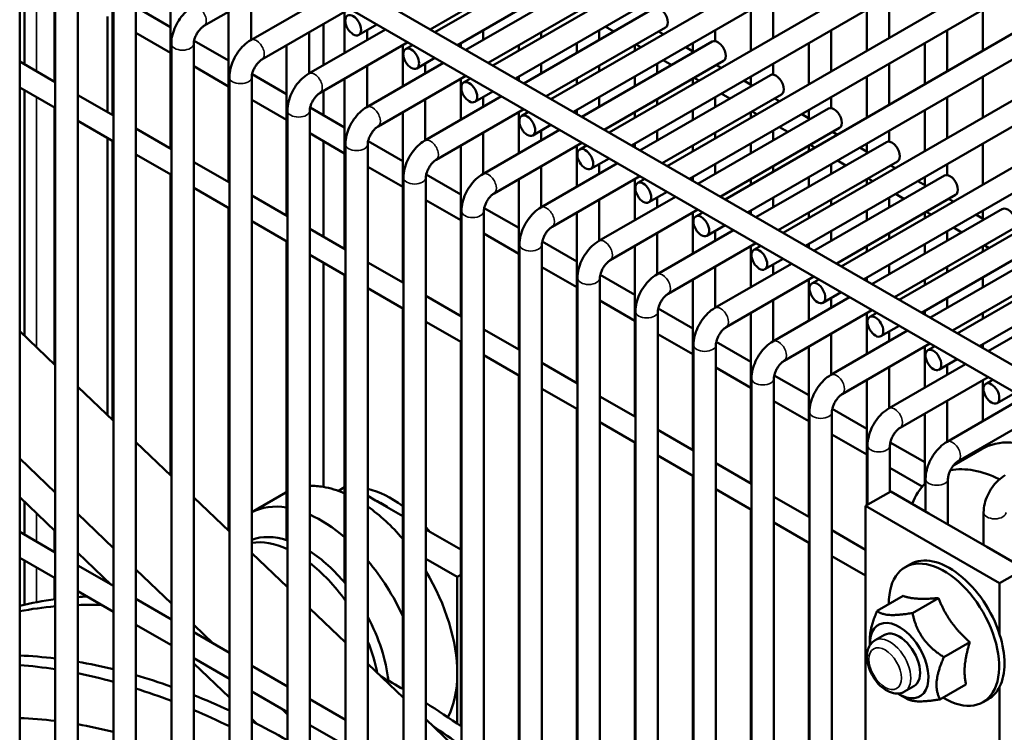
# Model space of a CAD drawing. Header units: inches. Extents: x 1 to 237, y 4 to 150.
# Tile 225 of 237: x 218.61 to 223.8, y 72.9 to 76.67. Entities that reach past the tile are written whole.
import ezdxf

# ---------------------------------------------------------------- set-up
doc = ezdxf.new("R2010")
doc.units = ezdxf.units.IN
doc.header["$LTSCALE"] = 7
doc.header["$MEASUREMENT"] = 0
doc.layers.add('Visible (ANSI)', color=7, linetype='Continuous', lineweight=50)
doc.layers.add('Visible Narrow (ANSI)', color=7, linetype='Continuous', lineweight=35)

msp = doc.modelspace()

# ---------------------------------------------------------------- linework, layer by layer
at = {"layer": 'Visible (ANSI)'}
for p, q in [((220.7998, 76.6013), (222.867, 77.7948)), ((220.9179, 76.5331), (222.9851, 77.7266)), ((218.9268, 77.6827), (225.0747, 74.1331)), ((218.7978, 77.6207), (225.0157, 74.0308)), ((221.106, 76.4245), (223.1732, 77.618)), ((221.2241, 76.3563), (223.2913, 77.5498)), ((221.4122, 76.2477), (223.4794, 77.4412)), ((221.5303, 76.1795), (223.5976, 77.373)), ((218.792, 77.2391), (218.792, 76.3393)), ((221.7184, 76.0709), (223.7857, 77.2644)), ((221.8365, 76.0027), (223.9038, 77.1962)), ((218.6079, 71.383), (218.6079, 77.0705)), ((222.0247, 75.8941), (224.0919, 77.0876)), ((219.0982, 77.0623), (219.0982, 76.1625)), ((222.1428, 75.8259), (224.21, 77.0194)), ((220.7746, 76.6158), (221.404, 76.9792)), ((218.633, 76.4311), (218.633, 76.9368)), ((218.796, 71.2509), (218.796, 76.8937)), ((218.9141, 71.1614), (218.9141, 76.8937)), ((219.4044, 76.8855), (219.4044, 75.9857)), ((219.5806, 76.6336), (220.0441, 76.9012)), ((220.9627, 76.5072), (221.6512, 76.9047)), ((222.3309, 75.7173), (224.3981, 76.9108)), ((222.449, 75.6491), (224.5162, 76.8426)), ((219.8278, 76.5591), (220.2322, 76.7926)), ((219.8288, 76.7769), (219.8288, 76.5597)), ((221.0809, 76.439), (221.7103, 76.8024)), ((222.5848, 76.7883), (222.5848, 76.5711)), ((223.1973, 76.7883), (223.1973, 76.5711)), ((219.1023, 71.0081), (219.1023, 76.7169)), ((219.2204, 70.9049), (219.2204, 76.7169)), ((219.2223, 76.7329), (219.4044, 76.6277)), ((219.7107, 76.7087), (219.7107, 75.8089)), ((219.8868, 76.4568), (220.3503, 76.7244)), ((220.3231, 76.7087), (220.3231, 76.4915)), ((221.269, 76.3304), (221.9574, 76.7279)), ((222.4667, 76.7201), (222.4667, 76.5029)), ((222.6371, 75.5405), (224.7044, 76.734)), ((223.0792, 76.7201), (223.0792, 76.5029)), ((223.6916, 76.7201), (223.6916, 76.5029)), ((219.0722, 76.1776), (219.0722, 76.6832)), ((222.7552, 75.4723), (224.8225, 76.6658)), ((220.134, 76.3823), (220.5384, 76.6158)), ((220.2106, 76.4265), (220.2106, 76.6438)), ((220.3978, 76.5864), (220.4935, 76.6417)), ((220.4412, 76.6115), (220.4412, 76.5597)), ((221.0537, 76.6115), (221.0537, 76.5597)), ((221.3871, 76.2622), (222.0165, 76.6256)), ((221.6661, 76.6115), (221.6661, 76.5597)), ((221.7436, 76.6044), (221.6987, 76.6303)), ((222.0049, 76.5899), (221.9798, 76.6044)), ((222.2786, 76.6115), (222.2786, 76.5535)), ((222.891, 76.6115), (222.891, 76.3943)), ((223.5035, 76.6115), (223.5035, 76.3943)), ((219.2204, 76.5976), (219.4044, 76.4913)), ((219.5285, 76.5561), (219.7107, 76.4509)), ((220.135, 76.6001), (220.135, 76.3829)), ((221.3599, 76.6001), (221.3599, 76.5711)), ((221.5752, 76.1536), (222.2636, 76.5511)), ((222.9433, 75.3637), (225.0106, 76.5572)), ((219.4085, 70.7287), (219.4085, 76.5401)), ((219.5266, 70.6105), (219.5266, 76.5401)), ((220.0169, 76.5319), (220.0169, 75.6321)), ((220.193, 76.28), (220.6565, 76.5476)), ((220.6293, 76.5319), (220.6293, 76.3147)), ((220.645, 76.5119), (220.6816, 76.5331)), ((220.9356, 76.5433), (220.9356, 76.5229)), ((221.2418, 76.5319), (221.2418, 76.5029)), ((221.548, 76.5433), (221.548, 76.4915)), ((221.8543, 76.5319), (221.8543, 76.5029)), ((221.8868, 76.5217), (221.8617, 76.5362)), ((222.1679, 76.4958), (222.123, 76.5217)), ((222.1605, 76.5433), (222.1605, 76.5001)), ((222.7729, 76.5433), (222.7729, 76.3261)), ((223.3854, 76.5433), (223.3854, 76.3261)), ((220.704, 76.4096), (220.7998, 76.4649)), ((221.6933, 76.0854), (222.3227, 76.4488)), ((222.0498, 76.4276), (222.0049, 76.4535)), ((223.0615, 75.2955), (225.1287, 76.489)), ((218.6079, 76.4456), (218.796, 76.337)), ((219.5266, 76.4208), (219.7107, 76.3145)), ((220.4402, 76.2055), (220.8446, 76.439)), ((220.4412, 76.4233), (220.4412, 76.2061)), ((220.7475, 76.4347), (220.7475, 76.3829)), ((221.3599, 76.4347), (221.3599, 76.3829)), ((221.6661, 76.4233), (221.6661, 76.3943)), ((221.9724, 76.4347), (221.9724, 76.3829)), ((222.3111, 76.4131), (222.286, 76.4276)), ((222.5848, 76.4347), (222.5848, 76.3767)), ((223.1973, 76.4347), (223.1973, 76.2175)), ((219.7147, 70.409), (219.7147, 76.3633)), ((219.8328, 70.2737), (219.8328, 76.3633)), ((219.8347, 76.3793), (220.0169, 76.2741)), ((220.3231, 76.3551), (220.3231, 75.4553)), ((220.4993, 76.1032), (220.9627, 76.3708)), ((220.9356, 76.3551), (220.9356, 76.1379)), ((220.9512, 76.3351), (220.9879, 76.3563)), ((221.2418, 76.3665), (221.2418, 76.3461)), ((221.548, 76.3551), (221.548, 76.3261)), ((221.8543, 76.3665), (221.8543, 76.3147)), ((221.8814, 75.9768), (222.5699, 76.3743)), ((222.1605, 76.3551), (222.1605, 76.3261)), ((222.193, 76.3449), (222.1679, 76.3594)), ((222.4741, 76.319), (222.4293, 76.3449)), ((222.4667, 76.3665), (222.4667, 76.3233)), ((223.0792, 76.3665), (223.0792, 76.1493)), ((223.2496, 75.1869), (225.3168, 76.3804)), ((223.6916, 76.3665), (223.6916, 76.1493)), ((218.6079, 76.3092), (218.796, 76.2006)), ((218.633, 74.9973), (218.633, 76.2948)), ((223.3677, 75.1187), (225.4349, 76.3122)), ((218.9141, 76.2688), (219.1023, 76.1602)), ((219.8328, 76.244), (220.0169, 76.1377)), ((220.2106, 76.1623), (220.2106, 76.2902)), ((220.7464, 76.0287), (221.1509, 76.2622)), ((220.7475, 76.2465), (220.7475, 76.0293)), ((221.0102, 76.2328), (221.106, 76.2881)), ((221.0537, 76.2579), (221.0537, 76.2061)), ((221.6661, 76.2579), (221.6661, 76.2061)), ((221.9724, 76.2465), (221.9724, 76.2175)), ((221.9995, 75.9086), (222.6289, 76.272)), ((222.2786, 76.2579), (222.2786, 76.2061)), ((222.356, 76.2508), (222.3111, 76.2767)), ((222.6174, 76.2363), (222.5922, 76.2508)), ((222.891, 76.2579), (222.891, 76.1999)), ((223.5035, 76.2579), (223.5035, 76.0407)), ((218.792, 76.203), (218.792, 74.8453)), ((220.141, 76.2025), (220.3231, 76.0973)), ((220.8055, 75.9264), (221.269, 76.194)), ((221.548, 76.1897), (221.548, 76.1693)), ((222.1605, 76.1897), (222.1605, 76.1379)), ((222.1877, 75.8), (222.8761, 76.1975)), ((222.7729, 76.1897), (222.7729, 76.1465)), ((223.3854, 76.1897), (223.3854, 75.9725)), ((223.5558, 75.0101), (225.623, 76.2036)), ((220.0209, 70.0428), (220.0209, 76.1865)), ((220.139, 69.8873), (220.139, 76.1865)), ((220.6293, 76.1783), (220.6293, 75.2785)), ((221.2418, 76.1783), (221.2418, 75.9611)), ((221.2574, 76.1583), (221.2941, 76.1795)), ((221.8543, 76.1783), (221.8543, 76.1493)), ((222.4667, 76.1783), (222.4667, 76.1493)), ((222.4993, 76.1681), (222.4741, 76.1826)), ((222.7804, 76.1422), (222.7355, 76.1681)), ((223.6739, 74.9419), (225.7411, 76.1354)), ((218.9141, 76.1324), (219.1023, 76.0238)), ((219.2204, 76.092), (219.4085, 75.9834)), ((221.0527, 75.8519), (221.4571, 76.0854)), ((221.3165, 76.056), (221.4122, 76.1113)), ((222.3058, 75.7318), (222.9352, 76.0952)), ((222.6622, 76.074), (222.6174, 76.0999)), ((219.0722, 74.5774), (219.0722, 76.0412)), ((220.139, 76.0672), (220.3231, 75.9609)), ((221.0537, 76.0697), (221.0537, 75.8525)), ((221.3599, 76.0811), (221.3599, 76.0293)), ((221.9724, 76.0811), (221.9724, 76.0293)), ((222.2786, 76.0697), (222.2786, 76.0407)), ((222.5848, 76.0811), (222.5848, 76.0293)), ((222.9236, 76.0595), (222.8985, 76.074)), ((223.1973, 76.0811), (223.1973, 76.0231)), ((219.0982, 76.0262), (219.0982, 74.5525)), ((220.2106, 75.5203), (220.2106, 76.0259)), ((220.3272, 69.5357), (220.3272, 76.0097)), ((220.4453, 69.742), (220.4453, 76.0097)), ((220.4472, 76.0257), (220.6293, 75.9205)), ((220.9356, 76.0015), (220.9356, 75.1017)), ((221.1117, 75.7496), (221.5752, 76.0172)), ((221.548, 76.0015), (221.548, 75.7843)), ((221.5636, 75.9815), (221.6003, 76.0027)), ((221.8543, 76.0129), (221.8543, 75.9925)), ((222.1605, 76.0015), (222.1605, 75.9725)), ((222.4667, 76.0129), (222.4667, 75.9611)), ((222.4939, 75.6232), (223.1823, 76.0207)), ((222.7729, 76.0015), (222.7729, 75.9725)), ((222.8055, 75.9913), (222.7804, 76.0058)), ((223.0866, 75.9654), (223.0417, 75.9913)), ((223.0792, 76.0129), (223.0792, 75.9697)), ((223.6916, 76.0129), (223.6916, 75.7957)), ((219.2204, 75.9556), (219.4085, 75.847)), ((221.6227, 75.8792), (221.7184, 75.9345)), ((219.5266, 75.9152), (219.7147, 75.8066)), ((220.4453, 75.8904), (220.6293, 75.7841)), ((221.3589, 75.6751), (221.7633, 75.9086)), ((221.3599, 75.8929), (221.3599, 75.6757)), ((221.6661, 75.9043), (221.6661, 75.8525)), ((222.2786, 75.9043), (222.2786, 75.8525)), ((222.5848, 75.8929), (222.5848, 75.8639)), ((222.612, 75.555), (223.2414, 75.9184)), ((222.891, 75.9043), (222.891, 75.8525)), ((222.9685, 75.8972), (222.9236, 75.9231)), ((223.2298, 75.8827), (223.2047, 75.8972)), ((223.5035, 75.9043), (223.5035, 75.8463)), ((219.4044, 75.8494), (219.4044, 74.2597)), ((220.6334, 70.0705), (220.6334, 75.8329)), ((220.7515, 70.2007), (220.7515, 75.8329)), ((220.7534, 75.8489), (220.9356, 75.7437)), ((221.2418, 75.8247), (221.2418, 74.9249)), ((221.4179, 75.5728), (221.8814, 75.8404)), ((221.8543, 75.8247), (221.8543, 75.6075)), ((221.8699, 75.8047), (221.9066, 75.8259)), ((222.1605, 75.8361), (222.1605, 75.8157)), ((222.4667, 75.8247), (222.4667, 75.7957)), ((222.7729, 75.8361), (222.7729, 75.7843)), ((222.8001, 75.4464), (223.4886, 75.8439)), ((223.0792, 75.8247), (223.0792, 75.7957)), ((223.1117, 75.8145), (223.0866, 75.829)), ((223.3854, 75.8361), (223.3854, 75.7929)), ((219.5266, 75.7788), (219.7147, 75.6702)), ((223.3928, 75.7886), (223.3479, 75.8145)), ((219.8328, 75.7384), (220.0209, 75.6298)), ((221.6651, 75.4983), (222.0695, 75.7318)), ((221.9289, 75.7024), (222.0247, 75.7577)), ((221.9724, 75.7275), (221.9724, 75.6757)), ((222.5848, 75.7275), (222.5848, 75.6757)), ((222.9182, 75.3782), (223.5476, 75.7416)), ((223.1973, 75.7275), (223.1973, 75.6757)), ((223.2747, 75.7204), (223.2298, 75.7463)), ((223.5361, 75.7059), (223.5109, 75.7204)), ((219.7107, 75.6726), (219.7107, 73.9669)), ((220.7515, 75.7136), (220.9356, 75.6073)), ((221.0596, 75.6721), (221.2418, 75.5669)), ((221.6661, 75.7161), (221.6661, 75.4989)), ((222.891, 75.7161), (222.891, 75.6871)), ((220.9396, 70.3003), (220.9396, 75.6561)), ((221.0577, 70.3115), (221.0577, 75.6561)), ((221.548, 75.6479), (221.548, 74.7481)), ((221.7242, 75.396), (222.1877, 75.6636)), ((222.1605, 75.6479), (222.1605, 75.4307)), ((222.1761, 75.6279), (222.2128, 75.6491)), ((222.4667, 75.6593), (222.4667, 75.6389)), ((222.7729, 75.6479), (222.7729, 75.6189)), ((223.0792, 75.6593), (223.0792, 75.6075)), ((223.1063, 75.2696), (223.7948, 75.6671)), ((223.3854, 75.6479), (223.3854, 75.6189)), ((223.4179, 75.6377), (223.3928, 75.6522)), ((223.699, 75.6118), (223.6542, 75.6377)), ((223.6916, 75.6593), (223.6916, 75.6161)), ((219.8328, 75.602), (220.0209, 75.4934)), ((222.2351, 75.5256), (222.3309, 75.5809)), ((223.2244, 75.2014), (223.8538, 75.5648)), ((223.5809, 75.5436), (223.5361, 75.5695)), ((220.139, 75.5616), (220.3272, 75.453)), ((221.0577, 75.5368), (221.2418, 75.4305)), ((221.9713, 75.3215), (222.3758, 75.555)), ((221.9724, 75.5393), (221.9724, 75.3221)), ((222.2786, 75.5507), (222.2786, 75.4989)), ((222.891, 75.5507), (222.891, 75.4989)), ((223.1973, 75.5393), (223.1973, 75.5103)), ((223.5035, 75.5507), (223.5035, 75.4989)), ((220.0169, 75.4958), (220.0169, 73.9179)), ((221.2458, 70.2559), (221.2458, 75.4793)), ((221.364, 70.1832), (221.364, 75.4793)), ((221.3659, 75.4953), (221.548, 75.3901)), ((221.8543, 75.4711), (221.8543, 74.5713)), ((222.0304, 75.2192), (222.4939, 75.4868)), ((222.4667, 75.4711), (222.4667, 75.2539)), ((222.4823, 75.4511), (222.519, 75.4723)), ((222.7729, 75.4825), (222.7729, 75.4621)), ((223.0792, 75.4711), (223.0792, 75.4421)), ((223.3854, 75.4825), (223.3854, 75.4307)), ((223.4126, 75.0928), (224.101, 75.4903)), ((223.6916, 75.4711), (223.6916, 75.4421)), ((223.7242, 75.4609), (223.699, 75.4754)), ((220.139, 75.4252), (220.3272, 75.3166)), ((220.2106, 74.1992), (220.2106, 75.3839)), ((220.4453, 75.3848), (220.6334, 75.2762)), ((221.364, 75.36), (221.548, 75.2537)), ((222.2776, 75.1447), (222.682, 75.3782)), ((222.2786, 75.3625), (222.2786, 75.1453)), ((222.5414, 75.3488), (222.6371, 75.4041)), ((222.5848, 75.3739), (222.5848, 75.3221)), ((223.1973, 75.3739), (223.1973, 75.3221)), ((223.5035, 75.3625), (223.5035, 75.3335)), ((223.5307, 75.0246), (224.1601, 75.388)), ((220.3231, 75.319), (220.3231, 73.6934)), ((221.6721, 75.3185), (221.8543, 75.2133)), ((222.3366, 75.0424), (222.8001, 75.31)), ((223.0792, 75.3057), (223.0792, 75.2853)), ((223.6916, 75.3057), (223.6916, 75.2539)), ((223.7188, 74.916), (224.4072, 75.3135)), ((221.5521, 70.0053), (221.5521, 75.3025)), ((221.6702, 69.8425), (221.6702, 75.3025)), ((222.1605, 75.2943), (222.1605, 74.3945)), ((222.7729, 75.2943), (222.7729, 75.0771)), ((222.7885, 75.2743), (222.8252, 75.2955)), ((223.3854, 75.2943), (223.3854, 75.2653)), ((220.4453, 75.2484), (220.6334, 75.1398)), ((220.7515, 75.208), (220.9396, 75.0994)), ((222.5838, 74.9679), (222.9882, 75.2014)), ((222.8476, 75.172), (222.9433, 75.2273)), ((221.6702, 75.1832), (221.8543, 75.0769)), ((222.5848, 75.1857), (222.5848, 74.9685)), ((222.891, 75.1971), (222.891, 75.1453)), ((223.5035, 75.1971), (223.5035, 75.1453)), ((220.6293, 75.1422), (220.6293, 73.1325)), ((221.8583, 69.3029), (221.8583, 75.1257)), ((221.9764, 66.0744), (221.9764, 75.1257)), ((221.9783, 75.1417), (222.1605, 75.0365)), ((222.4667, 75.1175), (222.4667, 74.2177)), ((222.6429, 74.8656), (223.1063, 75.1332)), ((223.0792, 75.1175), (223.0792, 74.9003)), ((223.0948, 75.0975), (223.1315, 75.1187)), ((223.3854, 75.1289), (223.3854, 75.1085)), ((223.6916, 75.1175), (223.6916, 75.0885)), ((220.7515, 75.0716), (220.9396, 74.963)), ((223.1538, 74.9952), (223.2496, 75.0505)), ((218.6079, 75.0213), (218.796, 74.8414)), ((221.0577, 75.0312), (221.2458, 74.9226)), ((221.9764, 75.0064), (222.1605, 74.9001)), ((222.89, 74.7911), (223.2944, 75.0246)), ((222.891, 75.0089), (222.891, 74.7917)), ((223.1973, 75.0203), (223.1973, 74.9685)), ((220.9356, 74.9654), (220.9356, 72.9364)), ((222.1645, 67.2345), (222.1645, 74.9489)), ((222.2826, 67.9628), (222.2826, 74.9489)), ((222.2845, 74.9649), (222.4667, 74.8597)), ((222.7729, 74.9407), (222.7729, 74.0409)), ((222.9491, 74.6888), (223.4126, 74.9564)), ((223.3854, 74.9407), (223.3854, 74.7235)), ((223.401, 74.9207), (223.4377, 74.9419)), ((223.6916, 74.9521), (223.6916, 74.9317)), ((221.0577, 74.8948), (221.2458, 74.7862)), ((221.364, 74.8544), (221.5521, 74.7458)), ((223.1963, 74.6143), (223.6007, 74.8478)), ((223.4601, 74.8184), (223.5558, 74.8737)), ((223.5035, 74.8435), (223.5035, 74.7917)), ((221.2418, 74.7886), (221.2418, 72.7085)), ((222.2826, 74.8296), (222.4667, 74.7233)), ((222.5908, 74.7881), (222.7729, 74.6829)), ((223.1973, 74.8321), (223.1973, 74.6149)), ((222.4708, 69.1229), (222.4708, 74.7721)), ((222.5889, 69.8512), (222.5889, 74.7721)), ((223.0792, 74.7639), (223.0792, 74.102)), ((223.2553, 74.512), (223.7188, 74.7796)), ((223.6916, 74.7639), (223.6916, 74.5467)), ((223.7072, 74.7439), (223.7439, 74.7651)), ((218.9141, 74.7285), (219.1023, 74.5486)), ((221.364, 74.718), (221.5521, 74.6094)), ((223.7663, 74.6416), (223.862, 74.6969)), ((221.6702, 74.6776), (221.8583, 74.569)), ((222.5889, 74.6528), (222.7729, 74.5465)), ((223.5025, 74.4375), (223.9069, 74.671)), ((223.5035, 74.6553), (223.5035, 74.4381)), ((221.548, 74.6118), (221.548, 72.4473)), ((222.777, 71.0112), (222.777, 74.5953)), ((222.8951, 71.7396), (222.8951, 74.5953)), ((222.897, 74.6113), (223.0792, 74.5061)), ((223.3854, 74.5871), (223.3854, 74.2156)), ((223.5615, 74.3352), (224.025, 74.6028)), ((221.6702, 74.5412), (221.8583, 74.4326)), ((221.9764, 74.5008), (222.1645, 74.3922)), ((222.8951, 74.476), (223.0792, 74.3697)), ((219.2204, 74.4357), (219.4085, 74.2559)), ((221.8543, 74.435), (221.8543, 72.1506)), ((223.2032, 74.4345), (223.3854, 74.3293)), ((223.0832, 74.1043), (223.0832, 74.4185)), ((223.2013, 74.1725), (223.2013, 74.4185)), ((223.5379, 74.3143), (223.6848, 74.3991)), ((223.6916, 74.4103), (223.6916, 74.4029)), ((218.6079, 74.349), (218.796, 74.1691)), ((221.9764, 74.3644), (222.1645, 74.2558)), ((222.2826, 74.324), (222.4708, 74.2154)), ((223.2013, 74.2992), (223.3718, 74.2008)), ((222.1605, 74.2581), (222.1605, 71.9105)), ((223.3894, 74.0688), (223.3894, 74.2417)), ((223.5075, 74.0007), (223.5075, 74.2417)), ((220.0124, 74.1693), (219.8328, 74.0656)), ((220.3231, 74.1971), (220.29, 74.178)), ((222.2826, 74.1876), (222.4708, 74.079)), ((223.2056, 74.175), (223.073, 74.0984)), ((223.2056, 74.175), (223.4067, 74.0589)), ((218.6079, 74.1446), (218.796, 73.9647)), ((218.633, 73.9471), (218.633, 74.1206)), ((219.5266, 74.1429), (219.7147, 73.9631)), ((220.4863, 74.1281), (220.4453, 74.1518)), ((220.5571, 74.0872), (220.4863, 74.1281)), ((222.5889, 74.1472), (222.777, 74.0386)), ((218.9141, 74.0562), (219.1023, 73.8764)), ((220.6293, 74.0455), (220.5571, 74.0872)), ((222.4667, 74.0813), (222.4667, 71.7337)), ((223.073, 72.8528), (223.073, 74.0984)), ((223.073, 74.0984), (223.7801, 73.6902)), ((223.4067, 74.0589), (223.713, 73.8821)), ((223.6957, 73.892), (223.6957, 74.0649)), ((222.5889, 74.0108), (222.777, 73.9022)), ((218.6079, 73.9616), (218.796, 73.853)), ((218.792, 73.9686), (218.792, 73.8553)), ((220.9356, 73.8687), (220.7515, 73.975)), ((222.8951, 73.9704), (223.073, 73.8677)), ((222.7729, 73.9045), (222.7729, 71.5569)), ((218.9141, 73.8518), (219.0911, 73.6826)), ((219.8328, 73.8501), (220.0209, 73.6703)), ((223.713, 73.8821), (223.9127, 73.7667)), ((218.6079, 73.8252), (218.796, 73.7166)), ((218.633, 73.5773), (218.633, 73.8107)), ((220.9177, 73.7239), (220.7515, 73.8199)), ((222.8951, 73.834), (223.073, 73.7313)), ((218.9141, 73.7848), (219.1023, 73.6762)), ((219.2204, 73.7634), (219.4085, 73.5836)), ((223.2809, 73.7751), (223.3092, 73.7914)), ((223.9127, 73.7667), (223.7801, 73.6902)), ((218.792, 73.7189), (218.792, 73.6053)), ((219.0722, 73.6935), (219.0722, 73.7007)), ((220.9356, 73.7342), (220.9177, 73.7239)), ((220.9177, 73.2136), (220.9177, 73.7239)), ((218.9141, 73.6484), (219.1023, 73.5398)), ((223.7801, 73.6902), (223.7801, 73.4203)), ((219.2204, 73.608), (219.4085, 73.4994)), ((223.271, 73.6232), (223.1338, 73.544)), ((223.4571, 73.6124), (223.32, 73.5332)), ((220.139, 73.5574), (220.3272, 73.3775)), ((219.2204, 73.4716), (219.4085, 73.363)), ((219.5266, 73.4707), (219.6309, 73.3709)), ((219.5266, 73.4312), (219.7147, 73.3226)), ((223.0953, 73.3711), (223.0953, 73.3979)), ((223.1717, 73.4172), (223.1226, 73.3889)), ((223.6227, 73.379), (223.4856, 73.2998)), ((219.5266, 73.2948), (219.7147, 73.1862)), ((219.5266, 73.2662), (219.7147, 73.0864)), ((219.8328, 73.2544), (220.0209, 73.1458)), ((220.4453, 73.2646), (220.6334, 73.0847)), ((220.9177, 72.9487), (220.9177, 73.2136)), ((223.3279, 73.1466), (223.2789, 73.1183)), ((223.6022, 73.1563), (223.465, 73.0772)), ((223.7801, 73.1436), (223.7801, 72.4445)), ((219.8328, 73.118), (220.0209, 73.0094)), ((220.139, 73.0776), (220.3272, 72.969)), ((223.2498, 73.1035), (223.2892, 73.0808)), ((223.6924, 73.0623), (223.7207, 73.0787)), ((219.991, 73.0267), (220.0209, 72.998)), ((219.8328, 72.9734), (219.8592, 72.9482)), ((220.7515, 72.9718), (220.9396, 72.792)), ((220.139, 72.9412), (220.3272, 72.8326))]:
    msp.add_line(p, q, dxfattribs=at)
for centre, major_axis, start_param, end_param in [((221.987, 76.6767), (0.0295, -0.0511), 0, 3.141593), ((222.2932, 76.4999), (0.0295, -0.0511), 0, 3.141593), ((222.5994, 76.3231), (0.0295, -0.0511), 0, 3.141593), ((222.9056, 76.1463), (0.0295, -0.0511), 0, 3.141593), ((223.2119, 75.9695), (0.0295, -0.0511), 0, 3.141593), ((223.5181, 75.7927), (0.0295, -0.0511), 0, 3.141593), ((223.8243, 75.6159), (0.0295, -0.0511), 0, 3.141593), ((224.0598, 73.7496), (-0.375, 0.6495), 5.571989, 6.283185), ((223.8144, 73.6079), (-0.375, 0.6495), 5.564607, 6.085945), ((223.8144, 73.6079), (-0.375, 0.6495), 0.144238, 0.425691), ((220.3874, 73.5198), (-0.375, 0.6495), 6.27124, 6.283185), ((220.3874, 73.5198), (-0.375, 0.6495), 5.837624, 5.98512), ((220.3874, 73.5198), (0.375, -0.6495), 2.477675, 2.696031), ((220.5698, 73.6251), (0.3135, -0.543), 2.221523, 2.64094), ((220.5217, 73.5974), (0.3135, -0.543), 2.276301, 2.436088), ((220.1979, 73.4104), (-0.375, 0.6495), 5.846062, 6.257021), ((220.3874, 73.5198), (0.375, -0.6495), 1.882423, 2.24682), ((220.1979, 73.4104), (0.375, -0.6495), 2.117791, 2.467361), ((220.5698, 73.6251), (0.3135, -0.543), 1.879153, 1.933971), ((220.1144, 73.3622), (-0.3135, 0.543), 5.710286, 6.186062), ((220.0664, 73.3344), (-0.3135, 0.543), 5.600418, 6.052563), ((220.1144, 73.3622), (-0.3135, 0.543), 4.997361, 5.442262), ((220.0664, 73.3344), (-0.3135, 0.543), 4.868891, 5.333094), ((220.1979, 73.4104), (0.375, -0.6495), 1.405913, 1.870876), ((223.4867, 73.4187), (-0.2057, 0.3564), 2.335683, 7.089095), ((223.515, 73.435), (-0.2057, 0.3564), 4.351356, 6.283185), ((220.3874, 73.5198), (0.375, -0.6495), 0.785398, 1.599414), ((220.5954, 69.1718), (-2.4375, 4.2219), 6.046982, 6.112315), ((220.5954, 69.1718), (-2.4375, 4.2219), 5.991082, 6.007283), ((220.5159, 69.1259), (-2.4375, 4.2219), 6.020144, 6.084343), ((220.5159, 69.1259), (-2.4375, 4.2219), 5.939889, 5.981038), ((220.1144, 73.3622), (-0.3135, 0.543), 4.059127, 4.655451), ((223.2498, 73.2819), (0.1092, -0.1892), 5.450135, 10.257828), ((223.2498, 73.2819), (0.0781, -0.1353), 0, 3.141593), ((220.0664, 73.3344), (-0.3135, 0.543), 4.183773, 4.472905), ((223.515, 73.435), (0.2057, -0.3564), 0.361033, 1.209764), ((220.0563, 68.8605), (-2.4375, 4.2219), 5.872054, 5.931411), ((219.9767, 68.8146), (-2.4375, 4.2219), 5.847378, 5.906126), ((220.0563, 68.8605), (2.4375, -4.2219), 2.63661, 2.693904), ((219.9767, 68.8146), (-2.4375, 4.2219), 5.754268, 5.81114), ((220.0563, 68.8605), (2.4375, -4.2219), 2.545239, 2.601128), ((220.5954, 69.1718), (2.4375, -4.2219), 2.345185, 2.379292), ((220.3874, 73.5198), (0.375, -0.6495), 0.347164, 0.785398), ((219.9767, 68.8146), (-2.4375, 4.2219), 5.663386, 5.719002), ((223.515, 73.435), (0.2057, -0.3564), 0, 0.361033), ((220.0563, 68.8605), (2.4375, -4.2219), 2.455443, 2.510463), ((219.9767, 68.8146), (-2.4375, 4.2219), 5.573869, 5.628741), ((220.5954, 69.1718), (2.4375, -4.2219), 2.256183, 2.310906), ((219.9767, 68.8146), (-2.2812, 3.9512), 5.872466, 5.935957), ((219.9767, 68.8146), (2.2812, -3.9512), 2.630682, 2.691824), ((220.0563, 68.8605), (2.4375, -4.2219), 2.366445, 2.421062), ((220.5159, 69.1259), (2.4375, -4.2219), 2.232961, 2.277039)]:
    msp.add_ellipse(centre, major_axis=major_axis, ratio=0.57735, start_param=start_param, end_param=end_param, dxfattribs=at)
for centre in [(220.3683, 76.6376), (220.6745, 76.4608), (220.9807, 76.284), (221.2869, 76.1072), (221.5932, 75.9304), (221.8994, 75.7536), (222.2056, 75.5768), (222.5118, 75.4), (222.8181, 75.2232), (223.1243, 75.0464), (223.4305, 74.8696), (223.7368, 74.6928)]:
    msp.add_ellipse(centre, major_axis=(-0.0295, 0.0511), ratio=0.57735, dxfattribs=at)
for points, knots in [([(219.4085, 76.5401), (219.4085, 76.5556), (219.4105, 76.571), (219.4179, 76.6013), (219.4232, 76.6163), (219.4365, 76.6452), (219.4446, 76.6591), (219.4629, 76.685), (219.4732, 76.6971), (219.4958, 76.7187), (219.5081, 76.7282), (219.5215, 76.7359)], [4.712389, 4.712389, 4.712389, 4.712389, 5.026548, 5.026548, 5.340708, 5.340708, 5.654867, 5.654867, 5.969026, 5.969026, 6.283185, 6.283185, 6.283185, 6.283185]), ([(219.5266, 76.5401), (219.5266, 76.5432), (219.5269, 76.547), (219.5283, 76.556), (219.5296, 76.5611), (219.5332, 76.5723), (219.5356, 76.5784), (219.5416, 76.5905), (219.5451, 76.5966), (219.5529, 76.6079), (219.5571, 76.6131), (219.5653, 76.622), (219.5694, 76.6257), (219.5759, 76.6307), (219.5784, 76.6323), (219.5806, 76.6336)], [4.712389, 4.712389, 4.712389, 4.712389, 4.919113, 4.919113, 5.142574, 5.142574, 5.381629, 5.381629, 5.629603, 5.629603, 5.877268, 5.877268, 6.114931, 6.114931, 6.283185, 6.283185, 6.283185, 6.283185]), ([(219.7147, 76.3633), (219.7147, 76.3788), (219.7168, 76.3942), (219.7241, 76.4245), (219.7294, 76.4395), (219.7428, 76.4684), (219.7508, 76.4823), (219.7691, 76.5082), (219.7794, 76.5203), (219.8021, 76.5419), (219.8144, 76.5514), (219.8278, 76.5591)], [4.712389, 4.712389, 4.712389, 4.712389, 5.026548, 5.026548, 5.340708, 5.340708, 5.654867, 5.654867, 5.969026, 5.969026, 6.283185, 6.283185, 6.283185, 6.283185]), ([(219.8328, 76.3633), (219.8328, 76.3664), (219.8331, 76.3702), (219.8346, 76.3792), (219.8358, 76.3843), (219.8394, 76.3955), (219.8419, 76.4016), (219.8478, 76.4137), (219.8514, 76.4198), (219.8591, 76.4311), (219.8633, 76.4363), (219.8716, 76.4452), (219.8757, 76.4489), (219.8821, 76.4539), (219.8846, 76.4555), (219.8868, 76.4568)], [4.712389, 4.712389, 4.712389, 4.712389, 4.919113, 4.919113, 5.142574, 5.142574, 5.381629, 5.381629, 5.629603, 5.629603, 5.877268, 5.877268, 6.114931, 6.114931, 6.283185, 6.283185, 6.283185, 6.283185]), ([(220.0209, 76.1865), (220.0209, 76.202), (220.023, 76.2174), (220.0304, 76.2477), (220.0357, 76.2627), (220.049, 76.2916), (220.057, 76.3055), (220.0753, 76.3314), (220.0857, 76.3435), (220.1083, 76.3651), (220.1206, 76.3746), (220.134, 76.3823)], [4.712389, 4.712389, 4.712389, 4.712389, 5.026548, 5.026548, 5.340708, 5.340708, 5.654867, 5.654867, 5.969026, 5.969026, 6.283185, 6.283185, 6.283185, 6.283185]), ([(220.139, 76.1865), (220.139, 76.1896), (220.1393, 76.1934), (220.1408, 76.2024), (220.142, 76.2075), (220.1457, 76.2187), (220.1481, 76.2248), (220.154, 76.2369), (220.1576, 76.243), (220.1653, 76.2543), (220.1695, 76.2595), (220.1778, 76.2684), (220.1819, 76.2721), (220.1883, 76.2771), (220.1908, 76.2787), (220.193, 76.28)], [4.712389, 4.712389, 4.712389, 4.712389, 4.919113, 4.919113, 5.142574, 5.142574, 5.381629, 5.381629, 5.629603, 5.629603, 5.877268, 5.877268, 6.114931, 6.114931, 6.283185, 6.283185, 6.283185, 6.283185]), ([(220.3272, 76.0097), (220.3272, 76.0252), (220.3292, 76.0406), (220.3366, 76.0709), (220.3419, 76.0859), (220.3552, 76.1148), (220.3632, 76.1287), (220.3816, 76.1546), (220.3919, 76.1667), (220.4145, 76.1883), (220.4268, 76.1978), (220.4402, 76.2055)], [4.712389, 4.712389, 4.712389, 4.712389, 5.026548, 5.026548, 5.340708, 5.340708, 5.654867, 5.654867, 5.969026, 5.969026, 6.283185, 6.283185, 6.283185, 6.283185]), ([(220.4453, 76.0097), (220.4453, 76.0128), (220.4456, 76.0166), (220.447, 76.0256), (220.4483, 76.0307), (220.4519, 76.0419), (220.4543, 76.048), (220.4603, 76.0601), (220.4638, 76.0662), (220.4716, 76.0775), (220.4757, 76.0827), (220.484, 76.0916), (220.4881, 76.0953), (220.4945, 76.1003), (220.4971, 76.1019), (220.4993, 76.1032)], [4.712389, 4.712389, 4.712389, 4.712389, 4.919113, 4.919113, 5.142574, 5.142574, 5.381629, 5.381629, 5.629603, 5.629603, 5.877268, 5.877268, 6.114931, 6.114931, 6.283185, 6.283185, 6.283185, 6.283185]), ([(220.6334, 75.8329), (220.6334, 75.8483), (220.6355, 75.8638), (220.6428, 75.8941), (220.6481, 75.9091), (220.6614, 75.938), (220.6695, 75.9519), (220.6878, 75.9778), (220.6981, 75.9899), (220.7207, 76.0115), (220.733, 76.021), (220.7464, 76.0287)], [4.712389, 4.712389, 4.712389, 4.712389, 5.026548, 5.026548, 5.340708, 5.340708, 5.654867, 5.654867, 5.969026, 5.969026, 6.283185, 6.283185, 6.283185, 6.283185]), ([(220.7515, 75.8329), (220.7515, 75.836), (220.7518, 75.8398), (220.7533, 75.8488), (220.7545, 75.8539), (220.7581, 75.8651), (220.7606, 75.8712), (220.7665, 75.8833), (220.77, 75.8894), (220.7778, 75.9007), (220.782, 75.9059), (220.7902, 75.9148), (220.7943, 75.9185), (220.8008, 75.9235), (220.8033, 75.9251), (220.8055, 75.9264)], [4.712389, 4.712389, 4.712389, 4.712389, 4.919113, 4.919113, 5.142574, 5.142574, 5.381629, 5.381629, 5.629603, 5.629603, 5.877268, 5.877268, 6.114931, 6.114931, 6.283185, 6.283185, 6.283185, 6.283185]), ([(220.9396, 75.6561), (220.9396, 75.6715), (220.9417, 75.687), (220.949, 75.7173), (220.9543, 75.7323), (220.9677, 75.7612), (220.9757, 75.7751), (220.994, 75.801), (221.0043, 75.8131), (221.027, 75.8347), (221.0393, 75.8442), (221.0527, 75.8519)], [4.712389, 4.712389, 4.712389, 4.712389, 5.026548, 5.026548, 5.340708, 5.340708, 5.654867, 5.654867, 5.969026, 5.969026, 6.283185, 6.283185, 6.283185, 6.283185]), ([(221.0577, 75.6561), (221.0577, 75.6592), (221.058, 75.663), (221.0595, 75.672), (221.0607, 75.6771), (221.0643, 75.6883), (221.0668, 75.6944), (221.0727, 75.7065), (221.0763, 75.7126), (221.084, 75.7239), (221.0882, 75.7291), (221.0965, 75.738), (221.1006, 75.7417), (221.107, 75.7467), (221.1095, 75.7483), (221.1117, 75.7496)], [4.712389, 4.712389, 4.712389, 4.712389, 4.919113, 4.919113, 5.142574, 5.142574, 5.381629, 5.381629, 5.629603, 5.629603, 5.877268, 5.877268, 6.114931, 6.114931, 6.283185, 6.283185, 6.283185, 6.283185]), ([(221.2458, 75.4793), (221.2458, 75.4947), (221.2479, 75.5102), (221.2553, 75.5405), (221.2606, 75.5555), (221.2739, 75.5844), (221.2819, 75.5983), (221.3003, 75.6242), (221.3106, 75.6363), (221.3332, 75.6579), (221.3455, 75.6674), (221.3589, 75.6751)], [4.712389, 4.712389, 4.712389, 4.712389, 5.026548, 5.026548, 5.340708, 5.340708, 5.654867, 5.654867, 5.969026, 5.969026, 6.283185, 6.283185, 6.283185, 6.283185]), ([(221.364, 75.4793), (221.364, 75.4824), (221.3642, 75.4862), (221.3657, 75.4952), (221.367, 75.5003), (221.3706, 75.5115), (221.373, 75.5176), (221.379, 75.5297), (221.3825, 75.5358), (221.3902, 75.5471), (221.3944, 75.5523), (221.4027, 75.5612), (221.4068, 75.5649), (221.4132, 75.5699), (221.4157, 75.5715), (221.4179, 75.5728)], [4.712389, 4.712389, 4.712389, 4.712389, 4.919113, 4.919113, 5.142574, 5.142574, 5.381629, 5.381629, 5.629603, 5.629603, 5.877268, 5.877268, 6.114931, 6.114931, 6.283185, 6.283185, 6.283185, 6.283185]), ([(221.5521, 75.3025), (221.5521, 75.3179), (221.5541, 75.3334), (221.5615, 75.3637), (221.5668, 75.3787), (221.5801, 75.4076), (221.5881, 75.4215), (221.6065, 75.4474), (221.6168, 75.4595), (221.6394, 75.4811), (221.6517, 75.4906), (221.6651, 75.4983)], [4.712389, 4.712389, 4.712389, 4.712389, 5.026548, 5.026548, 5.340708, 5.340708, 5.654867, 5.654867, 5.969026, 5.969026, 6.283185, 6.283185, 6.283185, 6.283185]), ([(221.6702, 75.3025), (221.6702, 75.3056), (221.6705, 75.3094), (221.6719, 75.3184), (221.6732, 75.3235), (221.6768, 75.3347), (221.6792, 75.3408), (221.6852, 75.3529), (221.6887, 75.359), (221.6965, 75.3703), (221.7007, 75.3755), (221.7089, 75.3844), (221.713, 75.3881), (221.7195, 75.3931), (221.722, 75.3947), (221.7242, 75.396)], [4.712389, 4.712389, 4.712389, 4.712389, 4.919113, 4.919113, 5.142574, 5.142574, 5.381629, 5.381629, 5.629603, 5.629603, 5.877268, 5.877268, 6.114931, 6.114931, 6.283185, 6.283185, 6.283185, 6.283185]), ([(221.8583, 75.1257), (221.8583, 75.1411), (221.8604, 75.1566), (221.8677, 75.1869), (221.873, 75.2019), (221.8863, 75.2308), (221.8944, 75.2447), (221.9127, 75.2706), (221.923, 75.2827), (221.9456, 75.3043), (221.958, 75.3138), (221.9713, 75.3215)], [4.712389, 4.712389, 4.712389, 4.712389, 5.026548, 5.026548, 5.340708, 5.340708, 5.654867, 5.654867, 5.969026, 5.969026, 6.283185, 6.283185, 6.283185, 6.283185]), ([(221.9764, 75.1257), (221.9764, 75.1288), (221.9767, 75.1326), (221.9782, 75.1416), (221.9794, 75.1467), (221.983, 75.1579), (221.9855, 75.1639), (221.9914, 75.1761), (221.995, 75.1822), (222.0027, 75.1935), (222.0069, 75.1987), (222.0152, 75.2076), (222.0192, 75.2113), (222.0257, 75.2163), (222.0282, 75.2179), (222.0304, 75.2192)], [4.712389, 4.712389, 4.712389, 4.712389, 4.919113, 4.919113, 5.142574, 5.142574, 5.381629, 5.381629, 5.629603, 5.629603, 5.877268, 5.877268, 6.114931, 6.114931, 6.283185, 6.283185, 6.283185, 6.283185]), ([(222.1645, 74.9489), (222.1645, 74.9643), (222.1666, 74.9798), (222.1739, 75.0101), (222.1792, 75.0251), (222.1926, 75.054), (222.2006, 75.0679), (222.2189, 75.0938), (222.2292, 75.1059), (222.2519, 75.1275), (222.2642, 75.137), (222.2776, 75.1447)], [4.712389, 4.712389, 4.712389, 4.712389, 5.026548, 5.026548, 5.340708, 5.340708, 5.654867, 5.654867, 5.969026, 5.969026, 6.283185, 6.283185, 6.283185, 6.283185]), ([(222.2826, 74.9489), (222.2826, 74.952), (222.2829, 74.9558), (222.2844, 74.9648), (222.2856, 74.9699), (222.2892, 74.9811), (222.2917, 74.9871), (222.2976, 74.9993), (222.3012, 75.0054), (222.3089, 75.0167), (222.3131, 75.0219), (222.3214, 75.0308), (222.3255, 75.0345), (222.3319, 75.0395), (222.3344, 75.0411), (222.3366, 75.0424)], [4.712389, 4.712389, 4.712389, 4.712389, 4.919113, 4.919113, 5.142574, 5.142574, 5.381629, 5.381629, 5.629603, 5.629603, 5.877268, 5.877268, 6.114931, 6.114931, 6.283185, 6.283185, 6.283185, 6.283185]), ([(222.4708, 74.7721), (222.4708, 74.7875), (222.4728, 74.803), (222.4802, 74.8333), (222.4855, 74.8483), (222.4988, 74.8772), (222.5068, 74.8911), (222.5252, 74.917), (222.5355, 74.9291), (222.5581, 74.9507), (222.5704, 74.9602), (222.5838, 74.9679)], [4.712389, 4.712389, 4.712389, 4.712389, 5.026548, 5.026548, 5.340708, 5.340708, 5.654867, 5.654867, 5.969026, 5.969026, 6.283185, 6.283185, 6.283185, 6.283185]), ([(222.5889, 74.7721), (222.5889, 74.7752), (222.5892, 74.779), (222.5906, 74.788), (222.5919, 74.7931), (222.5955, 74.8043), (222.5979, 74.8103), (222.6039, 74.8225), (222.6074, 74.8286), (222.6151, 74.8399), (222.6193, 74.8451), (222.6276, 74.854), (222.6317, 74.8577), (222.6381, 74.8627), (222.6407, 74.8643), (222.6429, 74.8656)], [4.712389, 4.712389, 4.712389, 4.712389, 4.919113, 4.919113, 5.142574, 5.142574, 5.381629, 5.381629, 5.629603, 5.629603, 5.877268, 5.877268, 6.114931, 6.114931, 6.283185, 6.283185, 6.283185, 6.283185]), ([(222.777, 74.5953), (222.777, 74.6107), (222.779, 74.6262), (222.7864, 74.6565), (222.7917, 74.6715), (222.805, 74.7004), (222.8131, 74.7143), (222.8314, 74.7402), (222.8417, 74.7523), (222.8643, 74.7739), (222.8766, 74.7834), (222.89, 74.7911)], [4.712389, 4.712389, 4.712389, 4.712389, 5.026548, 5.026548, 5.340708, 5.340708, 5.654867, 5.654867, 5.969026, 5.969026, 6.283185, 6.283185, 6.283185, 6.283185]), ([(222.8951, 74.5953), (222.8951, 74.5984), (222.8954, 74.6022), (222.8968, 74.6112), (222.8981, 74.6163), (222.9017, 74.6275), (222.9041, 74.6335), (222.9101, 74.6457), (222.9136, 74.6518), (222.9214, 74.6631), (222.9256, 74.6683), (222.9338, 74.6772), (222.9379, 74.6809), (222.9444, 74.6859), (222.9469, 74.6875), (222.9491, 74.6888)], [4.712389, 4.712389, 4.712389, 4.712389, 4.919113, 4.919113, 5.142574, 5.142574, 5.381629, 5.381629, 5.629603, 5.629603, 5.877268, 5.877268, 6.114931, 6.114931, 6.283185, 6.283185, 6.283185, 6.283185]), ([(223.0832, 74.4185), (223.0832, 74.4339), (223.0853, 74.4494), (223.0926, 74.4797), (223.0979, 74.4947), (223.1113, 74.5236), (223.1193, 74.5375), (223.1376, 74.5634), (223.1479, 74.5755), (223.1706, 74.5971), (223.1829, 74.6066), (223.1963, 74.6143)], [4.712389, 4.712389, 4.712389, 4.712389, 5.026548, 5.026548, 5.340708, 5.340708, 5.654867, 5.654867, 5.969026, 5.969026, 6.283185, 6.283185, 6.283185, 6.283185]), ([(223.2013, 74.4185), (223.2013, 74.4216), (223.2016, 74.4254), (223.2031, 74.4344), (223.2043, 74.4395), (223.2079, 74.4507), (223.2104, 74.4567), (223.2163, 74.4689), (223.2199, 74.475), (223.2276, 74.4863), (223.2318, 74.4915), (223.2401, 74.5004), (223.2442, 74.5041), (223.2506, 74.5091), (223.2531, 74.5107), (223.2553, 74.512)], [4.712389, 4.712389, 4.712389, 4.712389, 4.919113, 4.919113, 5.142574, 5.142574, 5.381629, 5.381629, 5.629603, 5.629603, 5.877268, 5.877268, 6.114931, 6.114931, 6.283185, 6.283185, 6.283185, 6.283185]), ([(223.3894, 74.2417), (223.3894, 74.2571), (223.3915, 74.2726), (223.3989, 74.3029), (223.4042, 74.3179), (223.4175, 74.3468), (223.4255, 74.3607), (223.4438, 74.3866), (223.4542, 74.3987), (223.4768, 74.4203), (223.4891, 74.4298), (223.5025, 74.4375)], [4.712389, 4.712389, 4.712389, 4.712389, 5.026548, 5.026548, 5.340708, 5.340708, 5.654867, 5.654867, 5.969026, 5.969026, 6.283185, 6.283185, 6.283185, 6.283185]), ([(223.5075, 74.2417), (223.5075, 74.2448), (223.5078, 74.2486), (223.5093, 74.2576), (223.5105, 74.2627), (223.5142, 74.2739), (223.5166, 74.2799), (223.5225, 74.2921), (223.5261, 74.2982), (223.5338, 74.3095), (223.538, 74.3147), (223.5463, 74.3236), (223.5504, 74.3273), (223.5568, 74.3323), (223.5593, 74.3339), (223.5615, 74.3352)], [4.712389, 4.712389, 4.712389, 4.712389, 4.919113, 4.919113, 5.142574, 5.142574, 5.381629, 5.381629, 5.629603, 5.629603, 5.877268, 5.877268, 6.114931, 6.114931, 6.283185, 6.283185, 6.283185, 6.283185]), ([(223.6957, 74.0649), (223.6957, 74.0803), (223.6977, 74.0958), (223.7051, 74.1261), (223.7104, 74.1411), (223.7237, 74.17), (223.7317, 74.1839), (223.7501, 74.2098), (223.7604, 74.2219), (223.783, 74.2435), (223.7953, 74.253), (223.8087, 74.2607)], [4.712389, 4.712389, 4.712389, 4.712389, 5.026548, 5.026548, 5.340708, 5.340708, 5.654867, 5.654867, 5.969026, 5.969026, 6.283185, 6.283185, 6.283185, 6.283185]), ([(223.1226, 73.3889), (223.1139, 73.3839), (223.1062, 73.377), (223.0935, 73.3606), (223.0886, 73.3508), (223.0814, 73.328), (223.0798, 73.3147), (223.0802, 73.2858), (223.0827, 73.27), (223.0916, 73.2386), (223.0979, 73.223), (223.1136, 73.1935), (223.123, 73.1796), (223.1441, 73.1544), (223.1558, 73.1432), (223.1812, 73.1246), (223.1948, 73.1172), (223.2225, 73.1085), (223.2365, 73.1068), (223.2603, 73.11), (223.2701, 73.1132), (223.2789, 73.1183)], [0.785398, 0.785398, 0.785398, 0.785398, 1.017036, 1.017036, 1.271889, 1.271889, 1.585412, 1.585412, 1.941543, 1.941543, 2.298513, 2.298513, 2.65145, 2.65145, 3.006565, 3.006565, 3.365637, 3.365637, 3.69472, 3.69472, 3.926991, 3.926991, 3.926991, 3.926991])]:
    msp.add_open_spline(points, degree=3, knots=knots, dxfattribs=at)
for points, weights in [([(223.271, 73.6232), (223.3346, 73.6008), (223.4571, 73.6124)], [1.35460304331, 1.5641608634, 1.35460304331]), ([(223.4571, 73.6124), (223.5104, 73.4787), (223.6227, 73.379)], [1.35460304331, 1.5641608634, 1.35460304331]), ([(223.1338, 73.544), (223.0953, 73.4555), (223.0953, 73.3979)], [1.4330661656, 1.56479774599, 1.53997980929]), ([(223.32, 73.5332), (223.1759, 73.5091), (223.1338, 73.544)], [1.4330661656, 1.65476227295, 1.4330661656]), ([(223.4856, 73.2998), (223.3518, 73.387), (223.32, 73.5332)], [1.4330661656, 1.65476227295, 1.4330661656]), ([(223.6227, 73.379), (223.583, 73.2506), (223.6022, 73.1563)], [1.35460304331, 1.5641608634, 1.35460304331]), ([(223.465, 73.0772), (223.4243, 73.159), (223.4856, 73.2998)], [1.4330661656, 1.65476227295, 1.4330661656]), ([(223.2892, 73.0808), (223.3335, 73.0552), (223.465, 73.0772)], [1.47283470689, 1.63267809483, 1.4330661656])]:
    msp.add_rational_spline(points, weights, degree=2, dxfattribs=at)
at = {"layer": 'Visible Narrow (ANSI)'}
for p, q in [((218.6974, 76.3939), (218.6974, 76.8996)), ((218.6974, 74.9357), (218.6974, 76.2576)), ((218.6974, 73.9099), (218.6974, 74.059)), ((218.6974, 73.5904), (218.6974, 73.7735))]:
    msp.add_line(p, q, dxfattribs=at)
for centre, major_axis, start_param, end_param in [((219.5511, 76.6848), (0.0295, -0.0511), 0, 3.141593), ((219.8573, 76.508), (0.0295, -0.0511), 0, 3.141593), ((219.4675, 76.5401), (0.0591, 0), 3.141593, 6.283185), ((219.7738, 76.3633), (0.0591, 0), 3.141593, 6.283185), ((220.1635, 76.3312), (0.0295, -0.0511), 0, 3.141593), ((220.4697, 76.1544), (0.0295, -0.0511), 0, 3.141593), ((220.08, 76.1865), (0.0591, 0), 3.141593, 6.283185), ((220.776, 75.9776), (0.0295, -0.0511), 0, 3.141593), ((220.3862, 76.0097), (0.0591, 0), 3.141593, 6.283185), ((220.6924, 75.8329), (0.0591, 0), 3.141593, 6.283185), ((221.0822, 75.8007), (0.0295, -0.0511), 0, 3.141593), ((221.3884, 75.6239), (0.0295, -0.0511), 0, 3.141593), ((220.9987, 75.6561), (0.0591, 0), 3.141593, 6.283185), ((221.3049, 75.4793), (0.0591, 0), 3.141593, 6.283185), ((221.6946, 75.4471), (0.0295, -0.0511), 0, 3.141593), ((222.0009, 75.2703), (0.0295, -0.0511), 0, 3.141593), ((221.6111, 75.3025), (0.0591, 0), 3.141593, 6.283185), ((222.3071, 75.0935), (0.0295, -0.0511), 0, 3.141593), ((221.9174, 75.1257), (0.0591, 0), 3.141593, 6.283185), ((222.2236, 74.9489), (0.0591, 0), 3.141593, 6.283185), ((222.6133, 74.9167), (0.0295, -0.0511), 0, 3.141593), ((222.9196, 74.7399), (0.0295, -0.0511), 0, 3.141593), ((222.5298, 74.7721), (0.0591, 0), 3.141593, 6.283185), ((222.836, 74.5953), (0.0591, 0), 3.141593, 6.283185), ((223.2258, 74.5631), (0.0295, -0.0511), 0, 3.141593), ((223.532, 74.3863), (0.0295, -0.0511), 0, 3.141593), ((223.1423, 74.4185), (0.0591, 0), 3.141593, 6.283185), ((223.4485, 74.2417), (0.0591, 0), 3.141593, 6.283185), ((223.7547, 74.0649), (0.0591, 0), 3.141593, 6.283185), ((223.2008, 73.2536), (0.0781, -0.1353), 0, 3.141593)]:
    msp.add_ellipse(centre, major_axis=major_axis, ratio=0.57735, start_param=start_param, end_param=end_param, dxfattribs=at)
msp.add_ellipse((223.1759, 73.2393), major_axis=(0.0606, -0.1049), ratio=0.57735, dxfattribs=at)

doc.saveas('drawing.dxf')
